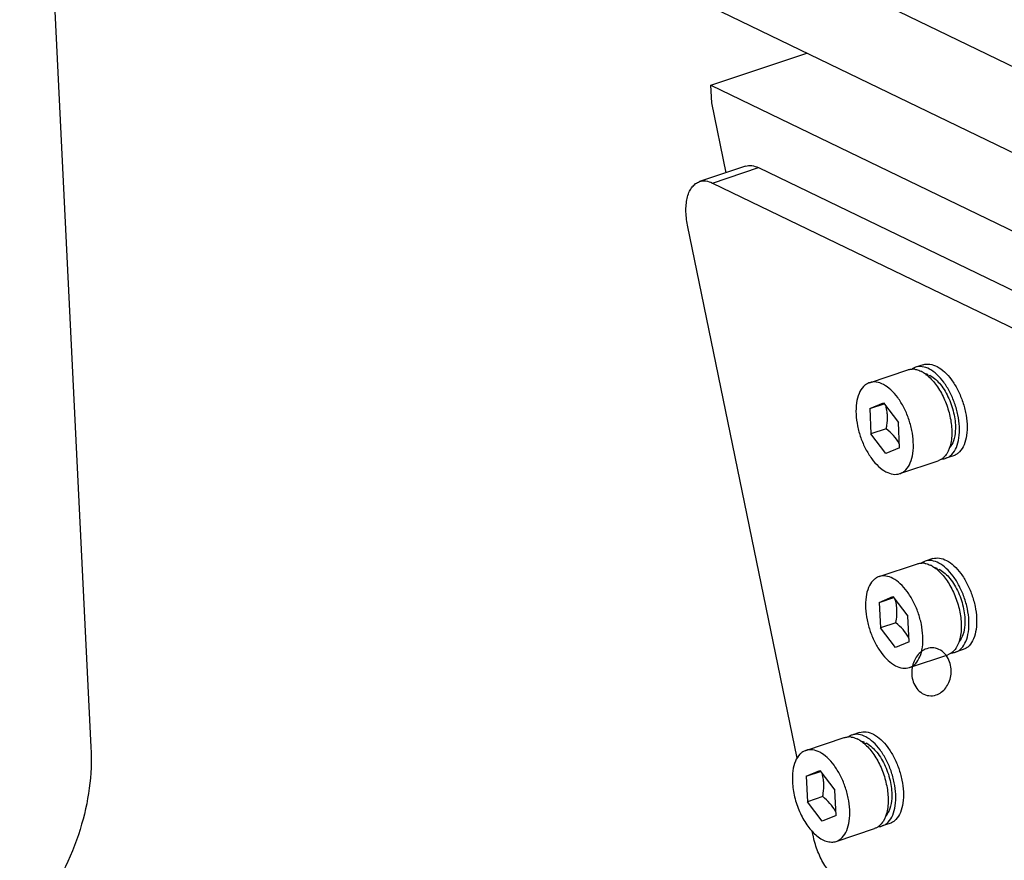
# Model space of a CAD drawing. Header units: millimetres. Extents: x -24622 to 2009, y -1603 to 2074.
# Tile 238 of 256: x 1541 to 1593, y 1104 to 1148. Entities that reach past the tile are written whole.
import ezdxf

# ---------------------------------------------------------------- set-up
doc = ezdxf.new("R2010")
doc.units = ezdxf.units.MM
doc.layers.add('02___PRT_ALL_AXES', color=7, linetype='Continuous')

msp = doc.modelspace()

# ---------------------------------------------------------------- linework, layer by layer
at = {"color": 7, "linetype": 'Continuous'}
for p, q in [((1650.746, 1117.699), (1561.115, 1161.034)), ((1650.972, 1113.102), (1561.34, 1156.438)), ((1577.455, 1144.556), (1582.458, 1146.228)), ((1577.455, 1144.556), (1619.88, 1124.044)), ((1577.5, 1143.637), (1577.455, 1144.556)), ((1578.249, 1139.996), (1577.5, 1143.637)), ((1579.258, 1140.333), (1576.856, 1139.531)), ((1577.535, 1139.458), (1579.937, 1140.26)), ((1579.937, 1140.26), (1611.796, 1124.857)), ((1577.535, 1139.458), (1609.395, 1124.054)), ((1581.957, 1109.465), (1576.234, 1137.263)), ((1588.526, 1129.985), (1588.126, 1129.851)), ((1585.724, 1129.049), (1587.726, 1129.717)), ((1588.671, 1129.464), (1588.747, 1129.489)), ((1588.747, 1129.489), (1588.75, 1129.409)), ((1588.896, 1129.417), (1588.791, 1129.382)), ((1585.737, 1127.702), (1586.451, 1128.004)), ((1585.737, 1127.702), (1586.49, 1127.954)), ((1586.451, 1128.004), (1587.231, 1126.98)), ((1585.737, 1127.702), (1585.802, 1126.375)), ((1587.296, 1125.653), (1587.231, 1126.98)), ((1586.602, 1126.643), (1585.802, 1126.375)), ((1586.581, 1125.351), (1585.802, 1126.375)), ((1587.296, 1125.653), (1586.581, 1125.351)), ((1587.308, 1124.306), (1589.31, 1124.975)), ((1590.11, 1125.242), (1589.71, 1125.108)), ((1589.022, 1119.873), (1588.622, 1119.739)), ((1586.22, 1118.937), (1588.222, 1119.605)), ((1589.167, 1119.352), (1589.242, 1119.377)), ((1589.242, 1119.377), (1589.246, 1119.298)), ((1589.392, 1119.305), (1589.287, 1119.27)), ((1586.233, 1117.59), (1586.947, 1117.892)), ((1586.233, 1117.59), (1586.986, 1117.842)), ((1586.947, 1117.892), (1587.727, 1116.868)), ((1586.233, 1117.59), (1586.298, 1116.263)), ((1587.792, 1115.541), (1587.727, 1116.868)), ((1587.098, 1116.531), (1586.298, 1116.263)), ((1587.077, 1115.239), (1586.298, 1116.263)), ((1587.792, 1115.541), (1587.077, 1115.239)), ((1590.606, 1115.13), (1590.206, 1114.997)), ((1587.804, 1114.194), (1589.806, 1114.863)), ((1582.406, 1109.877), (1584.407, 1110.545)), ((1585.208, 1110.813), (1584.807, 1110.679)), ((1585.352, 1110.292), (1585.428, 1110.317)), ((1585.428, 1110.317), (1585.432, 1110.238)), ((1585.577, 1110.245), (1585.473, 1110.21)), ((1582.418, 1108.53), (1583.133, 1108.832)), ((1582.418, 1108.53), (1583.171, 1108.782)), ((1582.418, 1108.53), (1582.483, 1107.203)), ((1583.133, 1108.832), (1583.912, 1107.808)), ((1583.284, 1107.471), (1582.483, 1107.203)), ((1583.977, 1106.481), (1583.912, 1107.808)), ((1583.263, 1106.179), (1582.483, 1107.203)), ((1583.977, 1106.481), (1583.263, 1106.179)), ((1583.99, 1105.134), (1585.991, 1105.803)), ((1586.792, 1106.07), (1586.391, 1105.937)), ((1582.8, 1105.369), (1582.738, 1105.67))]:
    msp.add_line(p, q, dxfattribs=at)
for centre, radius, start, end in [((1587.962, 1128.934), 0.821, 85.8262, 90.5358), ((1587.958, 1128.877), 0.878, 81.3555, 85.8179), ((1587.774, 1128.341), 1.448, 59.938, 64.1474), ((1587.509, 1127.93), 1.938, 51.6259, 54.4422), ((1587.391, 1127.78), 2.128, 48.6872, 51.6239), ((1587.298, 1127.673), 2.27, 47.7698, 48.7075), ((1584.091, 1127.152), 2.579, 13.5607, 15.5932), ((1585.321, 1124.839), 2.202, 26.5419, 28.5224), ((1588.934, 1125.841), 0.957, 317.8247, 318.8019), ((1588.458, 1118.822), 0.821, 85.8262, 90.5358), ((1588.454, 1118.765), 0.878, 81.3555, 85.8179), ((1588.269, 1118.229), 1.448, 59.938, 64.1474), ((1588.005, 1117.818), 1.938, 51.6259, 54.4422), ((1587.887, 1117.668), 2.128, 48.6872, 51.6239), ((1587.794, 1117.561), 2.27, 47.7698, 48.7075), ((1584.586, 1117.04), 2.579, 13.5607, 15.5932), ((1585.817, 1114.727), 2.202, 26.5419, 28.5224), ((1589.43, 1115.729), 0.957, 317.8247, 318.8019), ((1584.644, 1109.763), 0.821, 85.8262, 90.5358), ((1584.639, 1109.705), 0.878, 81.3555, 85.8179), ((1584.455, 1109.169), 1.448, 59.938, 64.1474), ((1584.191, 1108.758), 1.938, 51.6259, 54.4422), ((1584.072, 1108.608), 2.128, 48.6872, 51.6239), ((1583.979, 1108.501), 2.27, 47.7698, 48.7075), ((1580.772, 1107.98), 2.579, 13.5607, 15.5932), ((1582.002, 1105.667), 2.202, 26.5419, 28.5224), ((1585.616, 1106.669), 0.957, 317.8247, 318.8019)]:
    msp.add_arc(centre, radius, start, end, dxfattribs=at)
for points, start_tangent, end_tangent in [([(1579.257, 1140.333), (1579.584, 1140.366), (1579.937, 1140.26)], (0.948393, 0.317098), (0.900295, -0.435279)), ([(1576.234, 1137.263), (1576.15, 1138.054), (1576.235, 1138.744), (1576.338, 1139.027), (1576.479, 1139.256), (1576.653, 1139.426), (1576.856, 1139.531)], (-0.201644, 0.979459), (0.948393, 0.317098)), ([(1576.856, 1139.531), (1577.182, 1139.564), (1577.535, 1139.458)], (0.948393, 0.317098), (0.900295, -0.435279)), ([(1588.526, 1129.984), (1588.875, 1130.015), (1589.252, 1129.888), (1589.634, 1129.612), (1589.996, 1129.205), (1590.313, 1128.694), (1590.564, 1128.112), (1590.735, 1127.498), (1590.812, 1126.891)], (0.948415, 0.317032), (0.048975, -0.9988)), ([(1587.725, 1129.717), (1587.896, 1129.752), (1587.955, 1129.755)], (0.948416, 0.317029), (0.999952, 0.009762)), ([(1588.126, 1129.851), (1587.991, 1129.79), (1587.949, 1129.764)], (-0.948415, -0.317031), (-0.830605, -0.556862)), ([(1588.09, 1129.745), (1588.168, 1129.73), (1588.405, 1129.644)], (0.988714, -0.149818), (0.900275, -0.435322)), ([(1590.412, 1126.757), (1590.334, 1127.364), (1590.164, 1127.979), (1589.912, 1128.561), (1589.595, 1129.072), (1589.234, 1129.478), (1588.852, 1129.754), (1588.474, 1129.881), (1588.126, 1129.851)], (-0.048975, 0.9988), (-0.948415, -0.317031)), ([(1588.499, 1129.594), (1588.533, 1129.574), (1588.636, 1129.506)], (0.86588, -0.500251), (0.813752, -0.581213)), ([(1588.591, 1129.536), (1588.629, 1129.527), (1588.747, 1129.489)], (0.979917, -0.199406), (0.929871, -0.367885)), ([(1588.896, 1129.417), (1589.424, 1128.948), (1589.863, 1128.223), (1590.138, 1127.369), (1590.201, 1126.534)], (0.868564, -0.495578), (-0.065422, -0.997858)), ([(1585.724, 1129.049), (1585.559, 1128.969), (1585.411, 1128.847), (1585.18, 1128.485), (1585.047, 1127.991), (1585.022, 1127.4)], (-0.948416, -0.317028), (0.048975, -0.9988)), ([(1588.01, 1125.955), (1587.933, 1126.562), (1587.762, 1127.177), (1587.511, 1127.758), (1587.194, 1128.269), (1586.832, 1128.676), (1586.45, 1128.952), (1586.073, 1129.079), (1585.724, 1129.049)], (-0.048975, 0.9988), (-0.948416, -0.317028)), ([(1588.823, 1129.354), (1589.273, 1128.829), (1589.644, 1128.15), (1589.899, 1127.389), (1590.012, 1126.624)], (0.740482, -0.672076), (0.048975, -0.9988)), ([(1585.022, 1127.4), (1585.1, 1126.793), (1585.27, 1126.178), (1585.522, 1125.597), (1585.839, 1125.086), (1586.2, 1124.679), (1586.582, 1124.403), (1586.96, 1124.276), (1587.309, 1124.306)], (0.048975, -0.9988), (0.948416, 0.317028)), ([(1586.659, 1127.336), (1586.651, 1127.444), (1586.598, 1127.757)], (-0.048975, 0.9988), (-0.234238, 0.972179)), ([(1586.602, 1126.643), (1586.631, 1126.818), (1586.659, 1127.336)], (0.183521, 0.983016), (-0.048975, 0.9988)), ([(1590.812, 1126.891), (1590.787, 1126.3), (1590.655, 1125.805), (1590.423, 1125.444), (1590.276, 1125.322), (1590.111, 1125.242)], (0.048975, -0.9988), (-0.948415, -0.317032)), ([(1587.256, 1125.89), (1586.978, 1126.287), (1586.602, 1126.643)], (-0.477637, 0.878557), (-0.773116, 0.634265)), ([(1589.71, 1125.109), (1589.876, 1125.188), (1590.023, 1125.31), (1590.254, 1125.672), (1590.387, 1126.166), (1590.412, 1126.757)], (0.948415, 0.317031), (-0.048975, 0.9988)), ([(1590.012, 1126.624), (1589.964, 1125.899), (1589.751, 1125.34)], (0.048975, -0.9988), (-0.537631, -0.843181)), ([(1590.201, 1126.534), (1590.104, 1126.02), (1589.895, 1125.643)], (-0.065422, -0.997858), (-0.65932, -0.751862)), ([(1587.309, 1124.306), (1587.474, 1124.386), (1587.621, 1124.508), (1587.853, 1124.869), (1587.985, 1125.364), (1588.01, 1125.955)], (0.948416, 0.317028), (-0.048975, 0.9988)), ([(1589.751, 1125.34), (1589.728, 1125.306), (1589.654, 1125.211)], (-0.537631, -0.843181), (-0.658683, -0.75242)), ([(1589.487, 1125.062), (1589.444, 1125.036), (1589.31, 1124.975)], (-0.830618, -0.556843), (-0.948416, -0.317029)), ([(1589.481, 1125.071), (1589.54, 1125.074), (1589.71, 1125.109)], (0.999953, 0.009739), (0.948415, 0.317031)), ([(1589.643, 1125.198), (1589.606, 1125.16), (1589.487, 1125.062)], (-0.671419, -0.741078), (-0.830618, -0.556843)), ([(1588.621, 1119.739), (1588.487, 1119.678), (1588.445, 1119.652)], (-0.948415, -0.317031), (-0.830605, -0.556862)), ([(1590.908, 1116.646), (1590.83, 1117.252), (1590.66, 1117.867), (1590.408, 1118.449), (1590.091, 1118.96), (1589.73, 1119.366), (1589.348, 1119.642), (1588.97, 1119.769), (1588.621, 1119.739)], (-0.048975, 0.9988), (-0.948415, -0.317031)), ([(1589.022, 1119.873), (1589.37, 1119.903), (1589.748, 1119.776), (1590.13, 1119.5), (1590.491, 1119.093), (1590.808, 1118.582), (1591.06, 1118.001), (1591.23, 1117.386), (1591.308, 1116.779)], (0.948415, 0.317032), (0.048975, -0.9988)), ([(1588.221, 1119.605), (1588.391, 1119.64), (1588.451, 1119.643)], (0.948416, 0.317029), (0.999952, 0.009762)), ([(1588.586, 1119.633), (1588.663, 1119.618), (1588.901, 1119.532)], (0.988714, -0.149818), (0.900275, -0.435322)), ([(1588.995, 1119.482), (1589.029, 1119.462), (1589.132, 1119.394)], (0.86588, -0.500251), (0.813752, -0.581213)), ([(1589.086, 1119.424), (1589.125, 1119.415), (1589.242, 1119.377)], (0.979917, -0.199406), (0.929871, -0.367885)), ([(1589.319, 1119.242), (1589.768, 1118.717), (1590.14, 1118.039), (1590.395, 1117.278), (1590.507, 1116.512)], (0.740482, -0.672076), (0.048975, -0.9988)), ([(1589.392, 1119.305), (1589.92, 1118.836), (1590.359, 1118.112), (1590.634, 1117.257), (1590.697, 1116.423)], (0.868564, -0.495578), (-0.065422, -0.997858)), ([(1586.22, 1118.937), (1586.055, 1118.857), (1585.907, 1118.735), (1585.676, 1118.374), (1585.543, 1117.879), (1585.518, 1117.288)], (-0.948416, -0.317028), (0.048975, -0.9988)), ([(1588.506, 1115.843), (1588.428, 1116.45), (1588.258, 1117.065), (1588.006, 1117.647), (1587.689, 1118.158), (1587.328, 1118.564), (1586.946, 1118.84), (1586.568, 1118.967), (1586.22, 1118.937)], (-0.048975, 0.9988), (-0.948416, -0.317028)), ([(1587.155, 1117.224), (1587.147, 1117.332), (1587.094, 1117.645)], (-0.048975, 0.9988), (-0.234238, 0.972179)), ([(1585.518, 1117.288), (1585.596, 1116.681), (1585.766, 1116.067), (1586.018, 1115.485), (1586.335, 1114.974), (1586.696, 1114.567), (1587.078, 1114.291), (1587.456, 1114.164), (1587.804, 1114.195)], (0.048975, -0.9988), (0.948416, 0.317028)), ([(1587.098, 1116.531), (1587.127, 1116.706), (1587.155, 1117.224)], (0.183521, 0.983016), (-0.048975, 0.9988)), ([(1590.206, 1114.997), (1590.371, 1115.076), (1590.519, 1115.198), (1590.75, 1115.56), (1590.883, 1116.054), (1590.908, 1116.646)], (0.948415, 0.317031), (-0.048975, 0.9988)), ([(1591.308, 1116.779), (1591.283, 1116.188), (1591.15, 1115.693), (1590.919, 1115.332), (1590.772, 1115.21), (1590.606, 1115.13)], (0.048975, -0.9988), (-0.948415, -0.317032)), ([(1587.752, 1115.779), (1587.474, 1116.175), (1587.098, 1116.531)], (-0.477637, 0.878557), (-0.773116, 0.634265)), ([(1590.507, 1116.512), (1590.46, 1115.787), (1590.247, 1115.228)], (0.048975, -0.9988), (-0.537631, -0.843181)), ([(1590.697, 1116.423), (1590.599, 1115.908), (1590.391, 1115.531)], (-0.065422, -0.997858), (-0.65932, -0.751862)), ([(1587.804, 1114.195), (1587.97, 1114.274), (1588.117, 1114.396), (1588.348, 1114.758), (1588.481, 1115.252), (1588.506, 1115.843)], (0.948416, 0.317028), (-0.048975, 0.9988)), ([(1588.706, 1115.177), (1588.442, 1115.039), (1588.205, 1114.806), (1588.047, 1114.535), (1587.944, 1114.187), (1587.928, 1113.822), (1588.006, 1113.452), (1588.189, 1113.11), (1588.477, 1112.85), (1588.827, 1112.73), (1589.202, 1112.77)], (-0.948491, -0.316804), (0.948491, 0.316804)), ([(1589.202, 1112.77), (1589.466, 1112.907), (1589.703, 1113.141), (1589.862, 1113.411), (1589.965, 1113.759), (1589.981, 1114.124), (1589.903, 1114.495), (1589.719, 1114.836), (1589.431, 1115.096), (1589.081, 1115.216), (1588.706, 1115.177)], (0.948491, 0.316804), (-0.948491, -0.316804)), ([(1590.139, 1115.087), (1590.102, 1115.048), (1589.982, 1114.95)], (-0.671419, -0.741078), (-0.830618, -0.556843)), ([(1590.247, 1115.228), (1590.224, 1115.194), (1590.15, 1115.099)], (-0.537631, -0.843181), (-0.658683, -0.75242)), ([(1589.982, 1114.95), (1589.94, 1114.924), (1589.806, 1114.863)], (-0.830618, -0.556843), (-0.948416, -0.317029)), ([(1589.977, 1114.959), (1590.036, 1114.962), (1590.206, 1114.997)], (0.999953, 0.009739), (0.948415, 0.317031)), ([(1584.407, 1110.545), (1584.577, 1110.58), (1584.636, 1110.583)], (0.948416, 0.317029), (0.999952, 0.009762)), ([(1584.807, 1110.679), (1584.673, 1110.618), (1584.631, 1110.592)], (-0.948415, -0.317031), (-0.830605, -0.556862)), ([(1584.771, 1110.573), (1584.849, 1110.558), (1585.087, 1110.472)], (0.988714, -0.149818), (0.900275, -0.435322)), ([(1587.093, 1107.586), (1587.016, 1108.192), (1586.846, 1108.807), (1586.594, 1109.389), (1586.277, 1109.9), (1585.915, 1110.306), (1585.533, 1110.582), (1585.156, 1110.709), (1584.807, 1110.679)], (-0.048975, 0.9988), (-0.948415, -0.317031)), ([(1585.18, 1110.422), (1585.215, 1110.402), (1585.317, 1110.334)], (0.86588, -0.500251), (0.813752, -0.581213)), ([(1585.207, 1110.813), (1585.556, 1110.843), (1585.934, 1110.716), (1586.316, 1110.44), (1586.677, 1110.033), (1586.994, 1109.522), (1587.246, 1108.941), (1587.416, 1108.326), (1587.494, 1107.719)], (0.948415, 0.317032), (0.048975, -0.9988)), ([(1584.692, 1106.783), (1584.614, 1107.39), (1584.444, 1108.005), (1584.192, 1108.587), (1583.875, 1109.098), (1583.514, 1109.504), (1583.132, 1109.78), (1582.754, 1109.907), (1582.405, 1109.877)], (-0.048975, 0.9988), (-0.948416, -0.317028)), ([(1585.272, 1110.364), (1585.311, 1110.355), (1585.428, 1110.317)], (0.979917, -0.199406), (0.929871, -0.367885)), ([(1585.505, 1110.182), (1585.954, 1109.657), (1586.325, 1108.979), (1586.58, 1108.218), (1586.693, 1107.452)], (0.740482, -0.672076), (0.048975, -0.9988)), ([(1585.577, 1110.245), (1586.105, 1109.776), (1586.545, 1109.052), (1586.82, 1108.198), (1586.882, 1107.363)], (0.868564, -0.495578), (-0.065422, -0.997858)), ([(1582.405, 1109.877), (1582.24, 1109.797), (1582.093, 1109.675), (1581.861, 1109.314), (1581.729, 1108.819), (1581.704, 1108.228)], (-0.948416, -0.317028), (0.048975, -0.9988)), ([(1583.341, 1108.164), (1583.333, 1108.272), (1583.28, 1108.585)], (-0.048975, 0.9988), (-0.234238, 0.972179)), ([(1581.704, 1108.228), (1581.819, 1107.452), (1582.08, 1106.682), (1582.459, 1105.999), (1582.917, 1105.476)], (0.048975, -0.9988), (0.750163, -0.661253)), ([(1583.284, 1107.471), (1583.313, 1107.646), (1583.341, 1108.164)], (0.183521, 0.983016), (-0.048975, 0.9988)), ([(1583.937, 1106.719), (1583.659, 1107.115), (1583.284, 1107.471)], (-0.477637, 0.878557), (-0.773116, 0.634265)), ([(1586.392, 1105.937), (1586.557, 1106.016), (1586.704, 1106.138), (1586.936, 1106.5), (1587.069, 1106.994), (1587.093, 1107.586)], (0.948415, 0.317031), (-0.048975, 0.9988)), ([(1586.693, 1107.452), (1586.645, 1106.727), (1586.432, 1106.168)], (0.048975, -0.9988), (-0.537631, -0.843181)), ([(1586.882, 1107.363), (1586.785, 1106.848), (1586.576, 1106.471)], (-0.065422, -0.997858), (-0.65932, -0.751862)), ([(1587.494, 1107.719), (1587.469, 1107.128), (1587.336, 1106.634), (1587.105, 1106.272), (1586.957, 1106.15), (1586.792, 1106.07)], (0.048975, -0.9988), (-0.948415, -0.317032)), ([(1583.99, 1105.135), (1584.155, 1105.214), (1584.303, 1105.336), (1584.534, 1105.698), (1584.667, 1106.192), (1584.692, 1106.783)], (0.948416, 0.317028), (-0.048975, 0.9988)), ([(1586.168, 1105.89), (1586.126, 1105.864), (1585.991, 1105.803)], (-0.830618, -0.556843), (-0.948416, -0.317029)), ([(1586.162, 1105.899), (1586.222, 1105.902), (1586.392, 1105.937)], (0.999953, 0.009739), (0.948415, 0.317031)), ([(1586.325, 1106.027), (1586.288, 1105.988), (1586.168, 1105.89)], (-0.671419, -0.741078), (-0.830618, -0.556843)), ([(1586.432, 1106.168), (1586.409, 1106.134), (1586.335, 1106.039)], (-0.537631, -0.843181), (-0.658683, -0.75242)), ([(1584.327, 1102.968), (1583.841, 1103.322), (1583.394, 1103.883), (1583.035, 1104.59), (1582.8, 1105.369)], (-0.900295, 0.435279), (-0.201644, 0.979459)), ([(1582.917, 1105.476), (1583.194, 1105.27), (1583.472, 1105.143), (1583.741, 1105.097), (1583.99, 1105.135)], (0.750163, -0.661253), (0.948416, 0.317028))]:
    msp.add_spline(points, degree=3, dxfattribs=dict(at, start_tangent=start_tangent, end_tangent=end_tangent))
at = {"layer": '02___PRT_ALL_AXES', "color": 7, "linetype": 'Continuous'}
msp.add_line((1541.396, 1185.88), (1545.114, 1110.041), dxfattribs=at)
at = {"layer": '02___PRT_ALL_AXES', "color": 7, "linetype": 'Continuous', "start_tangent": (0.049009, -0.998798), "end_tangent": (-0.559597, -0.828765)}
msp.add_spline([(1545.114, 1110.041), (1545.025, 1107.905), (1544.548, 1105.76), (1542.445, 1101.49)], degree=3, dxfattribs=at)

doc.saveas('drawing.dxf')
